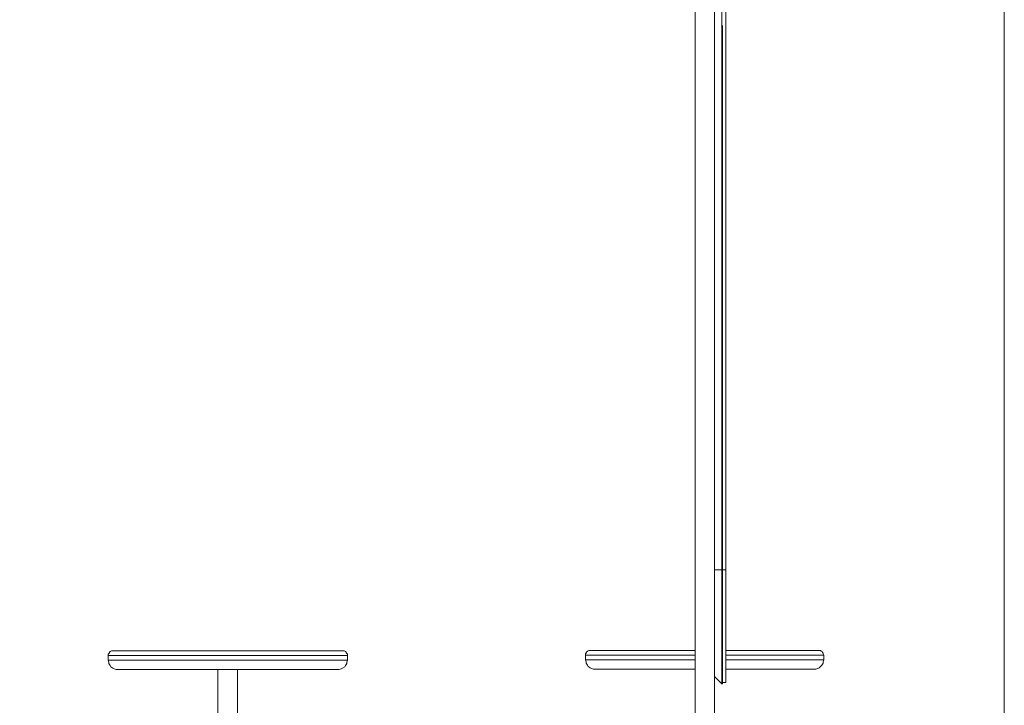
# Model space of a CAD drawing. Header units: millimetres. Extents: x 32 to 169, y -217 to -82.
# Tile 14 of 17: x 106 to 169, y -166 to -123. Entities that reach past the tile are written whole.
import ezdxf

# ---------------------------------------------------------------- set-up
doc = ezdxf.new("R2010")
doc.units = ezdxf.units.MM
doc.header["$MEASUREMENT"] = 0
doc.layers.add('Capa 1', color=7, linetype='Continuous', lineweight=0)

# ---------------------------------------------------------------- blocks, each defined once
blk = doc.blocks.new('Block_0')
at = {"layer": 'Capa 1'}
blk.add_lwpolyline([(32.137, -217.12), (168.662, -217.12), (168.662, -82.083), (32.137, -82.083)], close=True, dxfattribs=at)
blk = doc.blocks.new('Block_1')
at = {"layer": 'Capa 1'}
blk.add_lwpolyline([(32.137, -217.12), (168.662, -217.12), (168.662, -82.083), (32.137, -82.083)], close=True, dxfattribs=at)

msp = doc.modelspace()

# ---------------------------------------------------------------- linework, layer by layer
at = {"layer": 'Capa 1', "color": 18, "lineweight": 18, "true_color": 0x000000}
for points in [[(149.101, -111.126), (149.101, -111.126), (149.101, -181.8), (149.101, -181.8)], [(150.333, -181.8), (150.333, -181.8), (150.333, -111.126), (150.333, -111.126)], [(150.8, -114.14), (150.8, -114.14), (150.8, -123.622), (150.8, -123.622)], [(151.055, -114.183), (151.055, -114.183), (151.055, -123.538), (151.055, -123.538)], [(150.8, -123.351), (150.8, -123.351), (150.8, -157.775), (150.8, -157.775)], [(150.842, -157.775), (150.842, -157.775), (150.842, -123.351), (150.842, -123.351)], [(151.055, -123.351), (151.055, -123.351), (151.055, -157.775), (151.055, -157.775)], [(150.8, -157.775), (150.8, -157.775), (150.333, -157.775), (150.333, -157.775)], [(150.8, -157.775), (150.8, -157.775), (150.842, -157.775), (150.842, -157.775)], [(151.055, -157.775), (151.055, -157.775), (150.842, -157.775), (150.842, -157.775)], [(111.973, -163.194), (111.973, -163.194), (111.973, -163.492), (111.973, -163.492)], [(127.113, -163.492), (127.113, -163.492), (127.113, -163.194), (127.113, -163.194)], [(142.178, -163.166), (142.178, -163.166), (142.178, -163.463), (142.178, -163.463)], [(157.256, -163.166), (157.256, -163.166), (157.213, -163.166), (157.213, -163.166)], [(157.256, -163.463), (157.256, -163.463), (157.256, -163.166), (157.256, -163.166)], [(118.925, -164.086), (118.925, -164.086), (118.925, -181.835), (118.925, -181.835)], [(120.162, -181.835), (120.162, -181.835), (120.162, -164.086), (120.162, -164.086)], [(150.333, -164.525), (150.333, -164.525), (150.8, -164.991), (150.8, -164.991)], [(150.8, -164.991), (150.8, -164.991), (150.842, -164.991), (150.842, -164.991)], [(150.842, -164.906), (150.842, -164.906), (151.055, -164.906), (151.055, -164.906)]]:
    msp.add_open_spline(points, degree=3, dxfattribs=at)
for points, knots in [([(150.8, -157.775), (150.8, -157.775), (150.8, -158.157), (150.8, -158.157), (150.8, -158.157), (150.8, -158.539), (150.8, -158.539), (150.8, -158.539), (150.8, -158.921), (150.8, -158.921), (150.8, -158.921), (150.8, -159.303), (150.8, -159.303), (150.8, -159.303), (150.8, -159.685), (150.8, -159.685), (150.8, -159.685), (150.8, -160.067), (150.8, -160.067), (150.8, -160.067), (150.8, -160.449), (150.8, -160.449), (150.8, -160.449), (150.8, -160.789), (150.8, -160.789), (150.8, -160.789), (150.8, -161.128), (150.8, -161.128), (150.8, -161.128), (150.8, -161.468), (150.8, -161.468), (150.8, -161.468), (150.8, -161.808), (150.8, -161.808), (150.8, -161.808), (150.8, -162.147), (150.8, -162.147), (150.8, -162.147), (150.8, -162.445), (150.8, -162.445), (150.8, -162.445), (150.8, -162.741), (150.8, -162.741), (150.8, -162.741), (150.8, -162.996), (150.8, -162.996), (150.8, -162.996), (150.8, -163.25), (150.8, -163.25), (150.8, -163.25), (150.8, -163.505), (150.8, -163.505), (150.8, -163.505), (150.8, -163.76), (150.8, -163.76), (150.8, -163.76), (150.8, -163.93), (150.8, -163.93), (150.8, -163.93), (150.8, -164.142), (150.8, -164.142), (150.8, -164.142), (150.8, -164.312), (150.8, -164.312), (150.8, -164.312), (150.8, -164.481), (150.8, -164.481), (150.8, -164.481), (150.8, -164.609), (150.8, -164.609), (150.8, -164.609), (150.8, -164.736), (150.8, -164.736), (150.8, -164.736), (150.8, -164.821), (150.8, -164.821), (150.8, -164.821), (150.8, -164.906), (150.8, -164.906), (150.8, -164.906), (150.8, -164.949), (150.8, -164.949), (150.8, -164.949), (150.8, -164.991), (150.8, -164.991)], [0, 0, 0, 0, 1, 1, 1, 2, 2, 2, 3, 3, 3, 4, 4, 4, 5, 5, 5, 6, 6, 6, 7, 7, 7, 8, 8, 8, 9, 9, 9, 10, 10, 10, 11, 11, 11, 12, 12, 12, 13, 13, 13, 14, 14, 14, 15, 15, 15, 16, 16, 16, 17, 17, 17, 18, 18, 18, 19, 19, 19, 20, 20, 20, 21, 21, 21, 22, 22, 22, 23, 23, 23, 24, 24, 24, 25, 25, 25, 26, 26, 26, 27, 27, 27, 28, 28, 28, 28]), ([(150.842, -164.991), (150.842, -164.991), (150.842, -164.991), (150.842, -164.991), (150.842, -164.991), (150.842, -164.949), (150.842, -164.949), (150.842, -164.949), (150.842, -164.906), (150.842, -164.906), (150.842, -164.906), (150.842, -164.821), (150.842, -164.821), (150.842, -164.821), (150.842, -164.736), (150.842, -164.736), (150.842, -164.736), (150.842, -164.609), (150.842, -164.609), (150.842, -164.609), (150.842, -164.481), (150.842, -164.481), (150.842, -164.481), (150.842, -164.312), (150.842, -164.312), (150.842, -164.312), (150.842, -164.142), (150.842, -164.142), (150.842, -164.142), (150.842, -163.93), (150.842, -163.93), (150.842, -163.93), (150.842, -163.76), (150.842, -163.76), (150.842, -163.76), (150.842, -163.505), (150.842, -163.505), (150.842, -163.505), (150.842, -163.25), (150.842, -163.25), (150.842, -163.25), (150.842, -162.996), (150.842, -162.996), (150.842, -162.996), (150.842, -162.741), (150.842, -162.741), (150.842, -162.741), (150.842, -162.445), (150.842, -162.445), (150.842, -162.445), (150.842, -162.147), (150.842, -162.147), (150.842, -162.147), (150.842, -161.808), (150.842, -161.808), (150.842, -161.808), (150.842, -161.468), (150.842, -161.468), (150.842, -161.468), (150.842, -161.128), (150.842, -161.128), (150.842, -161.128), (150.842, -160.789), (150.842, -160.789), (150.842, -160.789), (150.842, -160.449), (150.842, -160.449), (150.842, -160.449), (150.842, -160.067), (150.842, -160.067), (150.842, -160.067), (150.842, -159.685), (150.842, -159.685), (150.842, -159.685), (150.842, -159.303), (150.842, -159.303), (150.842, -159.303), (150.842, -158.921), (150.842, -158.921), (150.842, -158.921), (150.842, -158.539), (150.842, -158.539), (150.842, -158.539), (150.842, -158.157), (150.842, -158.157), (150.842, -158.157), (150.842, -157.775), (150.842, -157.775)], [0, 0, 0, 0, 1, 1, 1, 2, 2, 2, 3, 3, 3, 4, 4, 4, 5, 5, 5, 6, 6, 6, 7, 7, 7, 8, 8, 8, 9, 9, 9, 10, 10, 10, 11, 11, 11, 12, 12, 12, 13, 13, 13, 14, 14, 14, 15, 15, 15, 16, 16, 16, 17, 17, 17, 18, 18, 18, 19, 19, 19, 20, 20, 20, 21, 21, 21, 22, 22, 22, 23, 23, 23, 24, 24, 24, 25, 25, 25, 26, 26, 26, 27, 27, 27, 28, 28, 28, 29, 29, 29, 29]), ([(151.055, -157.775), (151.055, -157.775), (151.055, -158.157), (151.055, -158.157), (151.055, -158.157), (151.055, -158.539), (151.055, -158.539), (151.055, -158.539), (151.055, -158.963), (151.055, -158.963), (151.055, -158.963), (151.055, -159.346), (151.055, -159.346), (151.055, -159.346), (151.055, -159.728), (151.055, -159.728), (151.055, -159.728), (151.055, -160.11), (151.055, -160.11), (151.055, -160.11), (151.055, -160.449), (151.055, -160.449), (151.055, -160.449), (151.055, -160.832), (151.055, -160.832), (151.055, -160.832), (151.055, -161.171), (151.055, -161.171), (151.055, -161.171), (151.055, -161.51), (151.055, -161.51), (151.055, -161.51), (151.055, -161.85), (151.055, -161.85), (151.055, -161.85), (151.055, -162.147), (151.055, -162.147), (151.055, -162.147), (151.055, -162.487), (151.055, -162.487), (151.055, -162.487), (151.055, -162.741), (151.055, -162.741), (151.055, -162.741), (151.055, -163.039), (151.055, -163.039), (151.055, -163.039), (151.055, -163.294), (151.055, -163.294), (151.055, -163.294), (151.055, -163.548), (151.055, -163.548), (151.055, -163.548), (151.055, -163.76), (151.055, -163.76), (151.055, -163.76), (151.055, -163.972), (151.055, -163.972), (151.055, -163.972), (151.055, -164.142), (151.055, -164.142), (151.055, -164.142), (151.055, -164.312), (151.055, -164.312), (151.055, -164.312), (151.055, -164.481), (151.055, -164.481), (151.055, -164.481), (151.055, -164.609), (151.055, -164.609), (151.055, -164.609), (151.055, -164.694), (151.055, -164.694), (151.055, -164.694), (151.055, -164.779), (151.055, -164.779), (151.055, -164.779), (151.055, -164.863), (151.055, -164.863), (151.055, -164.863), (151.055, -164.906), (151.055, -164.906)], [0, 0, 0, 0, 1, 1, 1, 2, 2, 2, 3, 3, 3, 4, 4, 4, 5, 5, 5, 6, 6, 6, 7, 7, 7, 8, 8, 8, 9, 9, 9, 10, 10, 10, 11, 11, 11, 12, 12, 12, 13, 13, 13, 14, 14, 14, 15, 15, 15, 16, 16, 16, 17, 17, 17, 18, 18, 18, 19, 19, 19, 20, 20, 20, 21, 21, 21, 22, 22, 22, 23, 23, 23, 24, 24, 24, 25, 25, 25, 26, 26, 26, 27, 27, 27, 27]), ([(112.272, -162.897), (112.272, -162.897), (112.229, -162.897), (112.229, -162.897), (112.229, -162.897), (112.187, -162.897), (112.187, -162.897), (112.187, -162.897), (112.101, -162.939), (112.101, -162.939), (112.101, -162.939), (112.059, -162.982), (112.059, -162.982), (112.059, -162.982), (112.059, -163.025), (112.059, -163.025), (112.059, -163.025), (112.016, -163.067), (112.016, -163.067), (112.016, -163.067), (111.973, -163.11), (111.973, -163.11), (111.973, -163.11), (111.973, -163.194), (111.973, -163.194)], [0, 0, 0, 0, 1, 1, 1, 2, 2, 2, 3, 3, 3, 4, 4, 4, 5, 5, 5, 6, 6, 6, 7, 7, 7, 8, 8, 8, 8]), ([(112.272, -162.897), (112.272, -162.897), (112.272, -162.897), (112.272, -162.897), (112.272, -162.897), (112.314, -162.897), (112.314, -162.897), (112.314, -162.897), (112.357, -162.897), (112.357, -162.897), (112.357, -162.897), (112.4, -162.897), (112.4, -162.897), (112.4, -162.897), (112.485, -162.897), (112.485, -162.897), (112.485, -162.897), (112.57, -162.897), (112.57, -162.897), (112.57, -162.897), (112.698, -162.897), (112.698, -162.897), (112.698, -162.897), (112.827, -162.897), (112.827, -162.897), (112.827, -162.897), (112.997, -162.897), (112.997, -162.897), (112.997, -162.897), (113.168, -162.897), (113.168, -162.897), (113.168, -162.897), (113.338, -162.897), (113.338, -162.897), (113.338, -162.897), (113.551, -162.897), (113.551, -162.897), (113.551, -162.897), (113.807, -162.897), (113.807, -162.897), (113.807, -162.897), (114.063, -162.897), (114.063, -162.897), (114.063, -162.897), (114.319, -162.897), (114.319, -162.897), (114.319, -162.897), (114.575, -162.897), (114.575, -162.897), (114.575, -162.897), (114.873, -162.897), (114.873, -162.897), (114.873, -162.897), (115.171, -162.897), (115.171, -162.897), (115.171, -162.897), (115.513, -162.897), (115.513, -162.897), (115.513, -162.897), (115.854, -162.897), (115.854, -162.897), (115.854, -162.897), (116.196, -162.897), (116.196, -162.897), (116.196, -162.897), (116.537, -162.897), (116.537, -162.897), (116.537, -162.897), (116.92, -162.897), (116.92, -162.897), (116.92, -162.897), (117.261, -162.897), (117.261, -162.897), (117.261, -162.897), (117.646, -162.897), (117.646, -162.897), (117.646, -162.897), (118.029, -162.897), (118.029, -162.897), (118.029, -162.897), (118.413, -162.897), (118.413, -162.897), (118.413, -162.897), (118.797, -162.897), (118.797, -162.897)], [0, 0, 0, 0, 1, 1, 1, 2, 2, 2, 3, 3, 3, 4, 4, 4, 5, 5, 5, 6, 6, 6, 7, 7, 7, 8, 8, 8, 9, 9, 9, 10, 10, 10, 11, 11, 11, 12, 12, 12, 13, 13, 13, 14, 14, 14, 15, 15, 15, 16, 16, 16, 17, 17, 17, 18, 18, 18, 19, 19, 19, 20, 20, 20, 21, 21, 21, 22, 22, 22, 23, 23, 23, 24, 24, 24, 25, 25, 25, 26, 26, 26, 27, 27, 27, 28, 28, 28, 28]), ([(118.797, -162.897), (118.797, -162.897), (119.18, -162.897), (119.18, -162.897), (119.18, -162.897), (119.607, -162.897), (119.607, -162.897), (119.607, -162.897), (119.991, -162.897), (119.991, -162.897), (119.991, -162.897), (120.375, -162.897), (120.375, -162.897), (120.375, -162.897), (120.758, -162.897), (120.758, -162.897), (120.758, -162.897), (121.143, -162.897), (121.143, -162.897), (121.143, -162.897), (121.526, -162.897), (121.526, -162.897), (121.526, -162.897), (121.91, -162.897), (121.91, -162.897), (121.91, -162.897), (122.252, -162.897), (122.252, -162.897), (122.252, -162.897), (122.635, -162.897), (122.635, -162.897), (122.635, -162.897), (122.976, -162.897), (122.976, -162.897), (122.976, -162.897), (123.317, -162.897), (123.317, -162.897), (123.317, -162.897), (123.658, -162.897), (123.658, -162.897), (123.658, -162.897), (123.957, -162.897), (123.957, -162.897), (123.957, -162.897), (124.255, -162.897), (124.255, -162.897), (124.255, -162.897), (124.554, -162.897), (124.554, -162.897), (124.554, -162.897), (124.853, -162.897), (124.853, -162.897), (124.853, -162.897), (125.109, -162.897), (125.109, -162.897), (125.109, -162.897), (125.364, -162.897), (125.364, -162.897), (125.364, -162.897), (125.578, -162.897), (125.578, -162.897), (125.578, -162.897), (125.791, -162.897), (125.791, -162.897), (125.791, -162.897), (125.962, -162.897), (125.962, -162.897), (125.962, -162.897), (126.132, -162.897), (126.132, -162.897), (126.132, -162.897), (126.303, -162.897), (126.303, -162.897), (126.303, -162.897), (126.431, -162.897), (126.431, -162.897), (126.431, -162.897), (126.559, -162.897), (126.559, -162.897), (126.559, -162.897), (126.644, -162.897), (126.644, -162.897), (126.644, -162.897), (126.729, -162.897), (126.729, -162.897), (126.729, -162.897), (126.772, -162.897), (126.772, -162.897), (126.772, -162.897), (126.814, -162.897), (126.814, -162.897)], [0, 0, 0, 0, 1, 1, 1, 2, 2, 2, 3, 3, 3, 4, 4, 4, 5, 5, 5, 6, 6, 6, 7, 7, 7, 8, 8, 8, 9, 9, 9, 10, 10, 10, 11, 11, 11, 12, 12, 12, 13, 13, 13, 14, 14, 14, 15, 15, 15, 16, 16, 16, 17, 17, 17, 18, 18, 18, 19, 19, 19, 20, 20, 20, 21, 21, 21, 22, 22, 22, 23, 23, 23, 24, 24, 24, 25, 25, 25, 26, 26, 26, 27, 27, 27, 28, 28, 28, 29, 29, 29, 30, 30, 30, 30]), ([(127.113, -163.194), (127.113, -163.194), (127.113, -163.11), (127.113, -163.11), (127.113, -163.11), (127.071, -163.067), (127.071, -163.067), (127.071, -163.067), (127.028, -163.025), (127.028, -163.025), (127.028, -163.025), (127.028, -162.982), (127.028, -162.982), (127.028, -162.982), (126.985, -162.939), (126.985, -162.939), (126.985, -162.939), (126.9, -162.897), (126.9, -162.897), (126.9, -162.897), (126.857, -162.897), (126.857, -162.897), (126.857, -162.897), (126.814, -162.897), (126.814, -162.897)], [0, 0, 0, 0, 1, 1, 1, 2, 2, 2, 3, 3, 3, 4, 4, 4, 5, 5, 5, 6, 6, 6, 7, 7, 7, 8, 8, 8, 8]), ([(142.475, -162.869), (142.475, -162.869), (142.433, -162.869), (142.433, -162.869), (142.433, -162.869), (142.39, -162.869), (142.39, -162.869), (142.39, -162.869), (142.306, -162.911), (142.306, -162.911), (142.306, -162.911), (142.263, -162.954), (142.263, -162.954), (142.263, -162.954), (142.22, -162.996), (142.22, -162.996), (142.22, -162.996), (142.22, -163.039), (142.22, -163.039), (142.22, -163.039), (142.178, -163.081), (142.178, -163.081), (142.178, -163.081), (142.178, -163.166), (142.178, -163.166)], [0, 0, 0, 0, 1, 1, 1, 2, 2, 2, 3, 3, 3, 4, 4, 4, 5, 5, 5, 6, 6, 6, 7, 7, 7, 8, 8, 8, 8]), ([(142.475, -162.869), (142.475, -162.869), (142.475, -162.869), (142.475, -162.869), (142.475, -162.869), (142.517, -162.869), (142.517, -162.869), (142.517, -162.869), (142.603, -162.869), (142.603, -162.869), (142.603, -162.869), (142.688, -162.869), (142.688, -162.869), (142.688, -162.869), (142.772, -162.869), (142.772, -162.869), (142.772, -162.869), (142.9, -162.869), (142.9, -162.869), (142.9, -162.869), (143.027, -162.869), (143.027, -162.869), (143.027, -162.869), (143.197, -162.869), (143.197, -162.869), (143.197, -162.869), (143.367, -162.869), (143.367, -162.869), (143.367, -162.869), (143.537, -162.869), (143.537, -162.869), (143.537, -162.869), (143.749, -162.869), (143.749, -162.869), (143.749, -162.869), (144.004, -162.869), (144.004, -162.869), (144.004, -162.869), (144.259, -162.869), (144.259, -162.869), (144.259, -162.869), (144.514, -162.869), (144.514, -162.869), (144.514, -162.869), (144.769, -162.869), (144.769, -162.869), (144.769, -162.869), (145.066, -162.869), (145.066, -162.869), (145.066, -162.869), (145.364, -162.869), (145.364, -162.869), (145.364, -162.869), (145.703, -162.869), (145.703, -162.869), (145.703, -162.869), (146.043, -162.869), (146.043, -162.869), (146.043, -162.869), (146.383, -162.869), (146.383, -162.869), (146.383, -162.869), (146.723, -162.869), (146.723, -162.869), (146.723, -162.869), (147.062, -162.869), (147.062, -162.869), (147.062, -162.869), (147.444, -162.869), (147.444, -162.869), (147.444, -162.869), (147.826, -162.869), (147.826, -162.869), (147.826, -162.869), (148.209, -162.869), (148.209, -162.869), (148.209, -162.869), (148.591, -162.869), (148.591, -162.869), (148.591, -162.869), (148.973, -162.869), (148.973, -162.869), (148.973, -162.869), (149.101, -162.869), (149.101, -162.869)], [0, 0, 0, 0, 1, 1, 1, 2, 2, 2, 3, 3, 3, 4, 4, 4, 5, 5, 5, 6, 6, 6, 7, 7, 7, 8, 8, 8, 9, 9, 9, 10, 10, 10, 11, 11, 11, 12, 12, 12, 13, 13, 13, 14, 14, 14, 15, 15, 15, 16, 16, 16, 17, 17, 17, 18, 18, 18, 19, 19, 19, 20, 20, 20, 21, 21, 21, 22, 22, 22, 23, 23, 23, 24, 24, 24, 25, 25, 25, 26, 26, 26, 27, 27, 27, 28, 28, 28, 28]), ([(151.055, -162.869), (151.055, -162.869), (151.31, -162.869), (151.31, -162.869), (151.31, -162.869), (151.692, -162.869), (151.692, -162.869), (151.692, -162.869), (152.074, -162.869), (152.074, -162.869), (152.074, -162.869), (152.414, -162.869), (152.414, -162.869), (152.414, -162.869), (152.796, -162.869), (152.796, -162.869), (152.796, -162.869), (153.136, -162.869), (153.136, -162.869), (153.136, -162.869), (153.476, -162.869), (153.476, -162.869), (153.476, -162.869), (153.816, -162.869), (153.816, -162.869), (153.816, -162.869), (154.113, -162.869), (154.113, -162.869), (154.113, -162.869), (154.41, -162.869), (154.41, -162.869), (154.41, -162.869), (154.708, -162.869), (154.708, -162.869), (154.708, -162.869), (155.005, -162.869), (155.005, -162.869), (155.005, -162.869), (155.26, -162.869), (155.26, -162.869), (155.26, -162.869), (155.472, -162.869), (155.472, -162.869), (155.472, -162.869), (155.727, -162.869), (155.727, -162.869), (155.727, -162.869), (155.939, -162.869), (155.939, -162.869), (155.939, -162.869), (156.109, -162.869), (156.109, -162.869), (156.109, -162.869), (156.279, -162.869), (156.279, -162.869), (156.279, -162.869), (156.449, -162.869), (156.449, -162.869), (156.449, -162.869), (156.576, -162.869), (156.576, -162.869), (156.576, -162.869), (156.703, -162.869), (156.703, -162.869), (156.703, -162.869), (156.789, -162.869), (156.789, -162.869), (156.789, -162.869), (156.831, -162.869), (156.831, -162.869), (156.831, -162.869), (156.916, -162.869), (156.916, -162.869)], [0, 0, 0, 0, 1, 1, 1, 2, 2, 2, 3, 3, 3, 4, 4, 4, 5, 5, 5, 6, 6, 6, 7, 7, 7, 8, 8, 8, 9, 9, 9, 10, 10, 10, 11, 11, 11, 12, 12, 12, 13, 13, 13, 14, 14, 14, 15, 15, 15, 16, 16, 16, 17, 17, 17, 18, 18, 18, 19, 19, 19, 20, 20, 20, 21, 21, 21, 22, 22, 22, 23, 23, 23, 24, 24, 24, 24]), ([(156.916, -162.869), (156.916, -162.869), (156.916, -162.869), (156.916, -162.869), (156.916, -162.869), (156.958, -162.869), (156.958, -162.869)], [0, 0, 0, 0, 1, 1, 1, 2, 2, 2, 2]), ([(157.256, -163.166), (157.256, -163.166), (157.213, -163.081), (157.213, -163.081), (157.213, -163.081), (157.213, -163.039), (157.213, -163.039), (157.213, -163.039), (157.171, -162.996), (157.171, -162.996), (157.171, -162.996), (157.171, -162.954), (157.171, -162.954), (157.171, -162.954), (157.086, -162.911), (157.086, -162.911), (157.086, -162.911), (157.043, -162.869), (157.043, -162.869), (157.043, -162.869), (157.001, -162.869), (157.001, -162.869), (157.001, -162.869), (156.958, -162.869), (156.958, -162.869)], [0, 0, 0, 0, 1, 1, 1, 2, 2, 2, 3, 3, 3, 4, 4, 4, 5, 5, 5, 6, 6, 6, 7, 7, 7, 8, 8, 8, 8]), ([(118.754, -163.194), (118.754, -163.194), (118.37, -163.194), (118.37, -163.194), (118.37, -163.194), (117.987, -163.194), (117.987, -163.194), (117.987, -163.194), (117.603, -163.194), (117.603, -163.194), (117.603, -163.194), (117.219, -163.194), (117.219, -163.194), (117.219, -163.194), (116.835, -163.194), (116.835, -163.194), (116.835, -163.194), (116.451, -163.194), (116.451, -163.194), (116.451, -163.194), (116.067, -163.194), (116.067, -163.194), (116.067, -163.194), (115.726, -163.194), (115.726, -163.194), (115.726, -163.194), (115.385, -163.194), (115.385, -163.194), (115.385, -163.194), (115.044, -163.194), (115.044, -163.194), (115.044, -163.194), (114.746, -163.194), (114.746, -163.194), (114.746, -163.194), (114.447, -163.194), (114.447, -163.194), (114.447, -163.194), (114.148, -163.194), (114.148, -163.194), (114.148, -163.194), (113.892, -163.194), (113.892, -163.194), (113.892, -163.194), (113.637, -163.194), (113.637, -163.194), (113.637, -163.194), (113.38, -163.194), (113.38, -163.194), (113.38, -163.194), (113.168, -163.194), (113.168, -163.194), (113.168, -163.194), (112.954, -163.194), (112.954, -163.194), (112.954, -163.194), (112.783, -163.194), (112.783, -163.194), (112.783, -163.194), (112.613, -163.194), (112.613, -163.194), (112.613, -163.194), (112.442, -163.194), (112.442, -163.194), (112.442, -163.194), (112.314, -163.194), (112.314, -163.194), (112.314, -163.194), (112.229, -163.194), (112.229, -163.194), (112.229, -163.194), (112.144, -163.194), (112.144, -163.194), (112.144, -163.194), (112.059, -163.194), (112.059, -163.194), (112.059, -163.194), (112.016, -163.194), (112.016, -163.194), (112.016, -163.194), (111.973, -163.194), (111.973, -163.194)], [0, 0, 0, 0, 1, 1, 1, 2, 2, 2, 3, 3, 3, 4, 4, 4, 5, 5, 5, 6, 6, 6, 7, 7, 7, 8, 8, 8, 9, 9, 9, 10, 10, 10, 11, 11, 11, 12, 12, 12, 13, 13, 13, 14, 14, 14, 15, 15, 15, 16, 16, 16, 17, 17, 17, 18, 18, 18, 19, 19, 19, 20, 20, 20, 21, 21, 21, 22, 22, 22, 23, 23, 23, 24, 24, 24, 25, 25, 25, 26, 26, 26, 27, 27, 27, 27]), ([(111.973, -163.492), (111.973, -163.492), (111.973, -163.492), (111.973, -163.492), (111.973, -163.492), (112.016, -163.492), (112.016, -163.492), (112.016, -163.492), (112.059, -163.492), (112.059, -163.492), (112.059, -163.492), (112.144, -163.492), (112.144, -163.492), (112.144, -163.492), (112.229, -163.492), (112.229, -163.492), (112.229, -163.492), (112.314, -163.492), (112.314, -163.492), (112.314, -163.492), (112.442, -163.492), (112.442, -163.492), (112.442, -163.492), (112.613, -163.492), (112.613, -163.492), (112.613, -163.492), (112.783, -163.492), (112.783, -163.492), (112.783, -163.492), (112.954, -163.492), (112.954, -163.492), (112.954, -163.492), (113.168, -163.492), (113.168, -163.492), (113.168, -163.492), (113.38, -163.492), (113.38, -163.492), (113.38, -163.492), (113.637, -163.492), (113.637, -163.492), (113.637, -163.492), (113.892, -163.492), (113.892, -163.492), (113.892, -163.492), (114.148, -163.492), (114.148, -163.492), (114.148, -163.492), (114.447, -163.492), (114.447, -163.492), (114.447, -163.492), (114.746, -163.492), (114.746, -163.492), (114.746, -163.492), (115.044, -163.492), (115.044, -163.492), (115.044, -163.492), (115.385, -163.492), (115.385, -163.492), (115.385, -163.492), (115.726, -163.492), (115.726, -163.492), (115.726, -163.492), (116.067, -163.492), (116.067, -163.492), (116.067, -163.492), (116.451, -163.492), (116.451, -163.492), (116.451, -163.492), (116.835, -163.492), (116.835, -163.492), (116.835, -163.492), (117.219, -163.492), (117.219, -163.492), (117.219, -163.492), (117.603, -163.492), (117.603, -163.492), (117.603, -163.492), (117.987, -163.492), (117.987, -163.492), (117.987, -163.492), (118.37, -163.492), (118.37, -163.492), (118.37, -163.492), (118.754, -163.492), (118.754, -163.492), (118.754, -163.492), (119.18, -163.492), (119.18, -163.492), (119.18, -163.492), (119.565, -163.492), (119.565, -163.492), (119.565, -163.492), (119.991, -163.492), (119.991, -163.492), (119.991, -163.492), (120.375, -163.492), (120.375, -163.492), (120.375, -163.492), (120.758, -163.492), (120.758, -163.492), (120.758, -163.492), (121.185, -163.492), (121.185, -163.492), (121.185, -163.492), (121.569, -163.492), (121.569, -163.492), (121.569, -163.492), (121.953, -163.492), (121.953, -163.492), (121.953, -163.492), (122.336, -163.492), (122.336, -163.492), (122.336, -163.492), (122.677, -163.492), (122.677, -163.492), (122.677, -163.492), (123.062, -163.492), (123.062, -163.492), (123.062, -163.492), (123.403, -163.492), (123.403, -163.492), (123.403, -163.492), (123.744, -163.492), (123.744, -163.492), (123.744, -163.492), (124.085, -163.492), (124.085, -163.492), (124.085, -163.492), (124.384, -163.492), (124.384, -163.492), (124.384, -163.492), (124.682, -163.492), (124.682, -163.492), (124.682, -163.492), (124.981, -163.492), (124.981, -163.492), (124.981, -163.492), (125.236, -163.492), (125.236, -163.492), (125.236, -163.492), (125.493, -163.492), (125.493, -163.492), (125.493, -163.492), (125.748, -163.492), (125.748, -163.492), (125.748, -163.492), (125.962, -163.492), (125.962, -163.492), (125.962, -163.492), (126.175, -163.492), (126.175, -163.492), (126.175, -163.492), (126.345, -163.492), (126.345, -163.492), (126.345, -163.492), (126.516, -163.492), (126.516, -163.492), (126.516, -163.492), (126.644, -163.492), (126.644, -163.492), (126.644, -163.492), (126.772, -163.492), (126.772, -163.492), (126.772, -163.492), (126.9, -163.492), (126.9, -163.492), (126.9, -163.492), (126.985, -163.492), (126.985, -163.492), (126.985, -163.492), (127.028, -163.492), (127.028, -163.492), (127.028, -163.492), (127.071, -163.492), (127.071, -163.492), (127.071, -163.492), (127.113, -163.492), (127.113, -163.492)], [0, 0, 0, 0, 1, 1, 1, 2, 2, 2, 3, 3, 3, 4, 4, 4, 5, 5, 5, 6, 6, 6, 7, 7, 7, 8, 8, 8, 9, 9, 9, 10, 10, 10, 11, 11, 11, 12, 12, 12, 13, 13, 13, 14, 14, 14, 15, 15, 15, 16, 16, 16, 17, 17, 17, 18, 18, 18, 19, 19, 19, 20, 20, 20, 21, 21, 21, 22, 22, 22, 23, 23, 23, 24, 24, 24, 25, 25, 25, 26, 26, 26, 27, 27, 27, 28, 28, 28, 29, 29, 29, 30, 30, 30, 31, 31, 31, 32, 32, 32, 33, 33, 33, 34, 34, 34, 35, 35, 35, 36, 36, 36, 37, 37, 37, 38, 38, 38, 39, 39, 39, 40, 40, 40, 41, 41, 41, 42, 42, 42, 43, 43, 43, 44, 44, 44, 45, 45, 45, 46, 46, 46, 47, 47, 47, 48, 48, 48, 49, 49, 49, 50, 50, 50, 51, 51, 51, 52, 52, 52, 53, 53, 53, 54, 54, 54, 55, 55, 55, 56, 56, 56, 57, 57, 57, 58, 58, 58, 59, 59, 59, 59]), ([(111.973, -163.492), (111.973, -163.492), (112.016, -163.619), (112.016, -163.619), (112.016, -163.619), (112.016, -163.703), (112.016, -163.703), (112.016, -163.703), (112.101, -163.831), (112.101, -163.831), (112.101, -163.831), (112.144, -163.916), (112.144, -163.916), (112.144, -163.916), (112.272, -164.001), (112.272, -164.001), (112.272, -164.001), (112.357, -164.043), (112.357, -164.043), (112.357, -164.043), (112.485, -164.086), (112.485, -164.086), (112.485, -164.086), (112.613, -164.086), (112.613, -164.086)], [0, 0, 0, 0, 1, 1, 1, 2, 2, 2, 3, 3, 3, 4, 4, 4, 5, 5, 5, 6, 6, 6, 7, 7, 7, 8, 8, 8, 8]), ([(127.113, -163.194), (127.113, -163.194), (127.113, -163.194), (127.113, -163.194), (127.113, -163.194), (127.071, -163.194), (127.071, -163.194), (127.071, -163.194), (127.028, -163.194), (127.028, -163.194), (127.028, -163.194), (126.985, -163.194), (126.985, -163.194), (126.985, -163.194), (126.9, -163.194), (126.9, -163.194), (126.9, -163.194), (126.772, -163.194), (126.772, -163.194), (126.772, -163.194), (126.644, -163.194), (126.644, -163.194), (126.644, -163.194), (126.516, -163.194), (126.516, -163.194), (126.516, -163.194), (126.345, -163.194), (126.345, -163.194), (126.345, -163.194), (126.175, -163.194), (126.175, -163.194), (126.175, -163.194), (125.962, -163.194), (125.962, -163.194), (125.962, -163.194), (125.748, -163.194), (125.748, -163.194), (125.748, -163.194), (125.493, -163.194), (125.493, -163.194), (125.493, -163.194), (125.236, -163.194), (125.236, -163.194), (125.236, -163.194), (124.981, -163.194), (124.981, -163.194), (124.981, -163.194), (124.682, -163.194), (124.682, -163.194), (124.682, -163.194), (124.384, -163.194), (124.384, -163.194), (124.384, -163.194), (124.085, -163.194), (124.085, -163.194), (124.085, -163.194), (123.744, -163.194), (123.744, -163.194), (123.744, -163.194), (123.403, -163.194), (123.403, -163.194), (123.403, -163.194), (123.062, -163.194), (123.062, -163.194), (123.062, -163.194), (122.677, -163.194), (122.677, -163.194), (122.677, -163.194), (122.336, -163.194), (122.336, -163.194), (122.336, -163.194), (121.953, -163.194), (121.953, -163.194), (121.953, -163.194), (121.569, -163.194), (121.569, -163.194), (121.569, -163.194), (121.185, -163.194), (121.185, -163.194), (121.185, -163.194), (120.758, -163.194), (120.758, -163.194), (120.758, -163.194), (120.375, -163.194), (120.375, -163.194), (120.375, -163.194), (119.991, -163.194), (119.991, -163.194), (119.991, -163.194), (119.565, -163.194), (119.565, -163.194), (119.565, -163.194), (119.18, -163.194), (119.18, -163.194), (119.18, -163.194), (118.754, -163.194), (118.754, -163.194)], [0, 0, 0, 0, 1, 1, 1, 2, 2, 2, 3, 3, 3, 4, 4, 4, 5, 5, 5, 6, 6, 6, 7, 7, 7, 8, 8, 8, 9, 9, 9, 10, 10, 10, 11, 11, 11, 12, 12, 12, 13, 13, 13, 14, 14, 14, 15, 15, 15, 16, 16, 16, 17, 17, 17, 18, 18, 18, 19, 19, 19, 20, 20, 20, 21, 21, 21, 22, 22, 22, 23, 23, 23, 24, 24, 24, 25, 25, 25, 26, 26, 26, 27, 27, 27, 28, 28, 28, 29, 29, 29, 30, 30, 30, 31, 31, 31, 32, 32, 32, 32]), ([(126.516, -164.086), (126.516, -164.086), (126.601, -164.086), (126.601, -164.086), (126.601, -164.086), (126.729, -164.043), (126.729, -164.043), (126.729, -164.043), (126.814, -164.001), (126.814, -164.001), (126.814, -164.001), (126.942, -163.916), (126.942, -163.916), (126.942, -163.916), (126.985, -163.831), (126.985, -163.831), (126.985, -163.831), (127.071, -163.703), (127.071, -163.703), (127.071, -163.703), (127.071, -163.619), (127.071, -163.619), (127.071, -163.619), (127.113, -163.492), (127.113, -163.492)], [0, 0, 0, 0, 1, 1, 1, 2, 2, 2, 3, 3, 3, 4, 4, 4, 5, 5, 5, 6, 6, 6, 7, 7, 7, 8, 8, 8, 8]), ([(149.101, -163.166), (149.101, -163.166), (148.762, -163.166), (148.762, -163.166), (148.762, -163.166), (148.336, -163.166), (148.336, -163.166), (148.336, -163.166), (147.954, -163.166), (147.954, -163.166), (147.954, -163.166), (147.572, -163.166), (147.572, -163.166), (147.572, -163.166), (147.189, -163.166), (147.189, -163.166), (147.189, -163.166), (146.807, -163.166), (146.807, -163.166), (146.807, -163.166), (146.468, -163.166), (146.468, -163.166), (146.468, -163.166), (146.086, -163.166), (146.086, -163.166), (146.086, -163.166), (145.746, -163.166), (145.746, -163.166), (145.746, -163.166), (145.406, -163.166), (145.406, -163.166), (145.406, -163.166), (145.109, -163.166), (145.109, -163.166), (145.109, -163.166), (144.769, -163.166), (144.769, -163.166), (144.769, -163.166), (144.472, -163.166), (144.472, -163.166), (144.472, -163.166), (144.217, -163.166), (144.217, -163.166), (144.217, -163.166), (143.962, -163.166), (143.962, -163.166), (143.962, -163.166), (143.707, -163.166), (143.707, -163.166), (143.707, -163.166), (143.452, -163.166), (143.452, -163.166), (143.452, -163.166), (143.24, -163.166), (143.24, -163.166), (143.24, -163.166), (143.07, -163.166), (143.07, -163.166), (143.07, -163.166), (142.857, -163.166), (142.857, -163.166), (142.857, -163.166), (142.73, -163.166), (142.73, -163.166), (142.73, -163.166), (142.56, -163.166), (142.56, -163.166), (142.56, -163.166), (142.475, -163.166), (142.475, -163.166), (142.475, -163.166), (142.348, -163.166), (142.348, -163.166), (142.348, -163.166), (142.306, -163.166), (142.306, -163.166), (142.306, -163.166), (142.22, -163.166), (142.22, -163.166), (142.22, -163.166), (142.178, -163.166), (142.178, -163.166)], [0, 0, 0, 0, 1, 1, 1, 2, 2, 2, 3, 3, 3, 4, 4, 4, 5, 5, 5, 6, 6, 6, 7, 7, 7, 8, 8, 8, 9, 9, 9, 10, 10, 10, 11, 11, 11, 12, 12, 12, 13, 13, 13, 14, 14, 14, 15, 15, 15, 16, 16, 16, 17, 17, 17, 18, 18, 18, 19, 19, 19, 20, 20, 20, 21, 21, 21, 22, 22, 22, 23, 23, 23, 24, 24, 24, 25, 25, 25, 26, 26, 26, 27, 27, 27, 27]), ([(142.178, -163.463), (142.178, -163.463), (142.178, -163.463), (142.178, -163.463), (142.178, -163.463), (142.22, -163.463), (142.22, -163.463), (142.22, -163.463), (142.306, -163.463), (142.306, -163.463), (142.306, -163.463), (142.348, -163.463), (142.348, -163.463), (142.348, -163.463), (142.475, -163.463), (142.475, -163.463), (142.475, -163.463), (142.56, -163.463), (142.56, -163.463), (142.56, -163.463), (142.73, -163.463), (142.73, -163.463), (142.73, -163.463), (142.857, -163.463), (142.857, -163.463), (142.857, -163.463), (143.07, -163.463), (143.07, -163.463), (143.07, -163.463), (143.24, -163.463), (143.24, -163.463), (143.24, -163.463), (143.452, -163.463), (143.452, -163.463), (143.452, -163.463), (143.707, -163.463), (143.707, -163.463), (143.707, -163.463), (143.962, -163.463), (143.962, -163.463), (143.962, -163.463), (144.217, -163.463), (144.217, -163.463), (144.217, -163.463), (144.472, -163.463), (144.472, -163.463), (144.472, -163.463), (144.769, -163.463), (144.769, -163.463), (144.769, -163.463), (145.109, -163.463), (145.109, -163.463), (145.109, -163.463), (145.406, -163.463), (145.406, -163.463), (145.406, -163.463), (145.746, -163.463), (145.746, -163.463), (145.746, -163.463), (146.086, -163.463), (146.086, -163.463), (146.086, -163.463), (146.468, -163.463), (146.468, -163.463), (146.468, -163.463), (146.807, -163.463), (146.807, -163.463), (146.807, -163.463), (147.189, -163.463), (147.189, -163.463), (147.189, -163.463), (147.572, -163.463), (147.572, -163.463), (147.572, -163.463), (147.954, -163.463), (147.954, -163.463), (147.954, -163.463), (148.336, -163.463), (148.336, -163.463), (148.336, -163.463), (148.762, -163.463), (148.762, -163.463), (148.762, -163.463), (149.101, -163.463), (149.101, -163.463)], [0, 0, 0, 0, 1, 1, 1, 2, 2, 2, 3, 3, 3, 4, 4, 4, 5, 5, 5, 6, 6, 6, 7, 7, 7, 8, 8, 8, 9, 9, 9, 10, 10, 10, 11, 11, 11, 12, 12, 12, 13, 13, 13, 14, 14, 14, 15, 15, 15, 16, 16, 16, 17, 17, 17, 18, 18, 18, 19, 19, 19, 20, 20, 20, 21, 21, 21, 22, 22, 22, 23, 23, 23, 24, 24, 24, 25, 25, 25, 26, 26, 26, 27, 27, 27, 28, 28, 28, 28]), ([(142.178, -163.463), (142.178, -163.463), (142.22, -163.59), (142.22, -163.59), (142.22, -163.59), (142.22, -163.676), (142.22, -163.676), (142.22, -163.676), (142.306, -163.803), (142.306, -163.803), (142.306, -163.803), (142.348, -163.887), (142.348, -163.887), (142.348, -163.887), (142.475, -163.972), (142.475, -163.972), (142.475, -163.972), (142.56, -164.015), (142.56, -164.015), (142.56, -164.015), (142.688, -164.057), (142.688, -164.057), (142.688, -164.057), (142.772, -164.057), (142.772, -164.057)], [0, 0, 0, 0, 1, 1, 1, 2, 2, 2, 3, 3, 3, 4, 4, 4, 5, 5, 5, 6, 6, 6, 7, 7, 7, 8, 8, 8, 8]), ([(157.213, -163.166), (157.213, -163.166), (157.129, -163.166), (157.129, -163.166), (157.129, -163.166), (157.086, -163.166), (157.086, -163.166), (157.086, -163.166), (157.001, -163.166), (157.001, -163.166), (157.001, -163.166), (156.874, -163.166), (156.874, -163.166), (156.874, -163.166), (156.746, -163.166), (156.746, -163.166), (156.746, -163.166), (156.576, -163.166), (156.576, -163.166), (156.576, -163.166), (156.406, -163.166), (156.406, -163.166), (156.406, -163.166), (156.194, -163.166), (156.194, -163.166), (156.194, -163.166), (156.024, -163.166), (156.024, -163.166), (156.024, -163.166), (155.769, -163.166), (155.769, -163.166), (155.769, -163.166), (155.515, -163.166), (155.515, -163.166), (155.515, -163.166), (155.26, -163.166), (155.26, -163.166), (155.26, -163.166), (155.005, -163.166), (155.005, -163.166), (155.005, -163.166), (154.708, -163.166), (154.708, -163.166), (154.708, -163.166), (154.368, -163.166), (154.368, -163.166), (154.368, -163.166), (154.07, -163.166), (154.07, -163.166), (154.07, -163.166), (153.731, -163.166), (153.731, -163.166), (153.731, -163.166), (153.391, -163.166), (153.391, -163.166), (153.391, -163.166), (153.051, -163.166), (153.051, -163.166), (153.051, -163.166), (152.669, -163.166), (152.669, -163.166), (152.669, -163.166), (152.286, -163.166), (152.286, -163.166), (152.286, -163.166), (151.904, -163.166), (151.904, -163.166), (151.904, -163.166), (151.522, -163.166), (151.522, -163.166), (151.522, -163.166), (151.139, -163.166), (151.139, -163.166), (151.139, -163.166), (151.055, -163.166), (151.055, -163.166)], [0, 0, 0, 0, 1, 1, 1, 2, 2, 2, 3, 3, 3, 4, 4, 4, 5, 5, 5, 6, 6, 6, 7, 7, 7, 8, 8, 8, 9, 9, 9, 10, 10, 10, 11, 11, 11, 12, 12, 12, 13, 13, 13, 14, 14, 14, 15, 15, 15, 16, 16, 16, 17, 17, 17, 18, 18, 18, 19, 19, 19, 20, 20, 20, 21, 21, 21, 22, 22, 22, 23, 23, 23, 24, 24, 24, 25, 25, 25, 25]), ([(151.055, -163.463), (151.055, -163.463), (151.139, -163.463), (151.139, -163.463), (151.139, -163.463), (151.522, -163.463), (151.522, -163.463), (151.522, -163.463), (151.904, -163.463), (151.904, -163.463), (151.904, -163.463), (152.286, -163.463), (152.286, -163.463), (152.286, -163.463), (152.669, -163.463), (152.669, -163.463), (152.669, -163.463), (153.051, -163.463), (153.051, -163.463), (153.051, -163.463), (153.391, -163.463), (153.391, -163.463), (153.391, -163.463), (153.731, -163.463), (153.731, -163.463), (153.731, -163.463), (154.07, -163.463), (154.07, -163.463), (154.07, -163.463), (154.368, -163.463), (154.368, -163.463), (154.368, -163.463), (154.708, -163.463), (154.708, -163.463), (154.708, -163.463), (155.005, -163.463), (155.005, -163.463), (155.005, -163.463), (155.26, -163.463), (155.26, -163.463), (155.26, -163.463), (155.515, -163.463), (155.515, -163.463), (155.515, -163.463), (155.769, -163.463), (155.769, -163.463), (155.769, -163.463), (156.024, -163.463), (156.024, -163.463), (156.024, -163.463), (156.194, -163.463), (156.194, -163.463), (156.194, -163.463), (156.406, -163.463), (156.406, -163.463), (156.406, -163.463), (156.576, -163.463), (156.576, -163.463), (156.576, -163.463), (156.746, -163.463), (156.746, -163.463), (156.746, -163.463), (156.874, -163.463), (156.874, -163.463), (156.874, -163.463), (157.001, -163.463), (157.001, -163.463), (157.001, -163.463), (157.086, -163.463), (157.086, -163.463), (157.086, -163.463), (157.129, -163.463), (157.129, -163.463), (157.129, -163.463), (157.213, -163.463), (157.213, -163.463), (157.213, -163.463), (157.256, -163.463), (157.256, -163.463)], [0, 0, 0, 0, 1, 1, 1, 2, 2, 2, 3, 3, 3, 4, 4, 4, 5, 5, 5, 6, 6, 6, 7, 7, 7, 8, 8, 8, 9, 9, 9, 10, 10, 10, 11, 11, 11, 12, 12, 12, 13, 13, 13, 14, 14, 14, 15, 15, 15, 16, 16, 16, 17, 17, 17, 18, 18, 18, 19, 19, 19, 20, 20, 20, 21, 21, 21, 22, 22, 22, 23, 23, 23, 24, 24, 24, 25, 25, 25, 26, 26, 26, 26]), ([(156.619, -164.057), (156.619, -164.057), (156.746, -164.057), (156.746, -164.057), (156.746, -164.057), (156.874, -164.015), (156.874, -164.015), (156.874, -164.015), (156.958, -163.972), (156.958, -163.972), (156.958, -163.972), (157.043, -163.887), (157.043, -163.887), (157.043, -163.887), (157.129, -163.803), (157.129, -163.803), (157.129, -163.803), (157.213, -163.676), (157.213, -163.676), (157.213, -163.676), (157.213, -163.59), (157.213, -163.59), (157.213, -163.59), (157.256, -163.463), (157.256, -163.463)], [0, 0, 0, 0, 1, 1, 1, 2, 2, 2, 3, 3, 3, 4, 4, 4, 5, 5, 5, 6, 6, 6, 7, 7, 7, 8, 8, 8, 8]), ([(126.516, -164.086), (126.516, -164.086), (126.473, -164.086), (126.473, -164.086), (126.473, -164.086), (126.431, -164.086), (126.431, -164.086), (126.431, -164.086), (126.345, -164.086), (126.345, -164.086), (126.345, -164.086), (126.26, -164.086), (126.26, -164.086), (126.26, -164.086), (126.175, -164.086), (126.175, -164.086), (126.175, -164.086), (126.046, -164.086), (126.046, -164.086), (126.046, -164.086), (125.876, -164.086), (125.876, -164.086), (125.876, -164.086), (125.705, -164.086), (125.705, -164.086), (125.705, -164.086), (125.535, -164.086), (125.535, -164.086), (125.535, -164.086), (125.322, -164.086), (125.322, -164.086), (125.322, -164.086), (125.109, -164.086), (125.109, -164.086), (125.109, -164.086), (124.853, -164.086), (124.853, -164.086), (124.853, -164.086), (124.597, -164.086), (124.597, -164.086), (124.597, -164.086), (124.341, -164.086), (124.341, -164.086), (124.341, -164.086), (124.043, -164.086), (124.043, -164.086), (124.043, -164.086), (123.744, -164.086), (123.744, -164.086), (123.744, -164.086), (123.445, -164.086), (123.445, -164.086), (123.445, -164.086), (123.104, -164.086), (123.104, -164.086), (123.104, -164.086), (122.763, -164.086), (122.763, -164.086), (122.763, -164.086), (122.422, -164.086), (122.422, -164.086), (122.422, -164.086), (122.081, -164.086), (122.081, -164.086), (122.081, -164.086), (121.697, -164.086), (121.697, -164.086), (121.697, -164.086), (121.313, -164.086), (121.313, -164.086), (121.313, -164.086), (120.929, -164.086), (120.929, -164.086), (120.929, -164.086), (120.588, -164.086), (120.588, -164.086), (120.588, -164.086), (120.204, -164.086), (120.204, -164.086), (120.204, -164.086), (119.778, -164.086), (119.778, -164.086), (119.778, -164.086), (119.394, -164.086), (119.394, -164.086), (119.394, -164.086), (119.01, -164.086), (119.01, -164.086), (119.01, -164.086), (118.626, -164.086), (118.626, -164.086), (118.626, -164.086), (118.243, -164.086), (118.243, -164.086), (118.243, -164.086), (117.901, -164.086), (117.901, -164.086), (117.901, -164.086), (117.517, -164.086), (117.517, -164.086), (117.517, -164.086), (117.134, -164.086), (117.134, -164.086), (117.134, -164.086), (116.792, -164.086), (116.792, -164.086), (116.792, -164.086), (116.451, -164.086), (116.451, -164.086), (116.451, -164.086), (116.11, -164.086), (116.11, -164.086), (116.11, -164.086), (115.769, -164.086), (115.769, -164.086), (115.769, -164.086), (115.428, -164.086), (115.428, -164.086), (115.428, -164.086), (115.129, -164.086), (115.129, -164.086), (115.129, -164.086), (114.83, -164.086), (114.83, -164.086), (114.83, -164.086), (114.575, -164.086), (114.575, -164.086), (114.575, -164.086), (114.319, -164.086), (114.319, -164.086), (114.319, -164.086), (114.063, -164.086), (114.063, -164.086), (114.063, -164.086), (113.85, -164.086), (113.85, -164.086), (113.85, -164.086), (113.637, -164.086), (113.637, -164.086), (113.637, -164.086), (113.423, -164.086), (113.423, -164.086), (113.423, -164.086), (113.252, -164.086), (113.252, -164.086), (113.252, -164.086), (113.082, -164.086), (113.082, -164.086), (113.082, -164.086), (112.954, -164.086), (112.954, -164.086), (112.954, -164.086), (112.869, -164.086), (112.869, -164.086), (112.869, -164.086), (112.741, -164.086), (112.741, -164.086), (112.741, -164.086), (112.698, -164.086), (112.698, -164.086), (112.698, -164.086), (112.613, -164.086), (112.613, -164.086)], [0, 0, 0, 0, 1, 1, 1, 2, 2, 2, 3, 3, 3, 4, 4, 4, 5, 5, 5, 6, 6, 6, 7, 7, 7, 8, 8, 8, 9, 9, 9, 10, 10, 10, 11, 11, 11, 12, 12, 12, 13, 13, 13, 14, 14, 14, 15, 15, 15, 16, 16, 16, 17, 17, 17, 18, 18, 18, 19, 19, 19, 20, 20, 20, 21, 21, 21, 22, 22, 22, 23, 23, 23, 24, 24, 24, 25, 25, 25, 26, 26, 26, 27, 27, 27, 28, 28, 28, 29, 29, 29, 30, 30, 30, 31, 31, 31, 32, 32, 32, 33, 33, 33, 34, 34, 34, 35, 35, 35, 36, 36, 36, 37, 37, 37, 38, 38, 38, 39, 39, 39, 40, 40, 40, 41, 41, 41, 42, 42, 42, 43, 43, 43, 44, 44, 44, 45, 45, 45, 46, 46, 46, 47, 47, 47, 48, 48, 48, 49, 49, 49, 50, 50, 50, 51, 51, 51, 52, 52, 52, 53, 53, 53, 54, 54, 54, 54]), ([(149.101, -164.057), (149.101, -164.057), (148.931, -164.057), (148.931, -164.057), (148.931, -164.057), (148.549, -164.057), (148.549, -164.057), (148.549, -164.057), (148.167, -164.057), (148.167, -164.057), (148.167, -164.057), (147.784, -164.057), (147.784, -164.057), (147.784, -164.057), (147.402, -164.057), (147.402, -164.057), (147.402, -164.057), (147.062, -164.057), (147.062, -164.057), (147.062, -164.057), (146.723, -164.057), (146.723, -164.057), (146.723, -164.057), (146.383, -164.057), (146.383, -164.057), (146.383, -164.057), (146.043, -164.057), (146.043, -164.057), (146.043, -164.057), (145.703, -164.057), (145.703, -164.057), (145.703, -164.057), (145.406, -164.057), (145.406, -164.057), (145.406, -164.057), (145.109, -164.057), (145.109, -164.057), (145.109, -164.057), (144.811, -164.057), (144.811, -164.057), (144.811, -164.057), (144.556, -164.057), (144.556, -164.057), (144.556, -164.057), (144.302, -164.057), (144.302, -164.057), (144.302, -164.057), (144.089, -164.057), (144.089, -164.057), (144.089, -164.057), (143.877, -164.057), (143.877, -164.057), (143.877, -164.057), (143.664, -164.057), (143.664, -164.057), (143.664, -164.057), (143.494, -164.057), (143.494, -164.057), (143.494, -164.057), (143.325, -164.057), (143.325, -164.057), (143.325, -164.057), (143.197, -164.057), (143.197, -164.057), (143.197, -164.057), (143.07, -164.057), (143.07, -164.057), (143.07, -164.057), (142.985, -164.057), (142.985, -164.057), (142.985, -164.057), (142.9, -164.057), (142.9, -164.057), (142.9, -164.057), (142.857, -164.057), (142.857, -164.057), (142.857, -164.057), (142.815, -164.057), (142.815, -164.057), (142.815, -164.057), (142.772, -164.057), (142.772, -164.057)], [0, 0, 0, 0, 1, 1, 1, 2, 2, 2, 3, 3, 3, 4, 4, 4, 5, 5, 5, 6, 6, 6, 7, 7, 7, 8, 8, 8, 9, 9, 9, 10, 10, 10, 11, 11, 11, 12, 12, 12, 13, 13, 13, 14, 14, 14, 15, 15, 15, 16, 16, 16, 17, 17, 17, 18, 18, 18, 19, 19, 19, 20, 20, 20, 21, 21, 21, 22, 22, 22, 23, 23, 23, 24, 24, 24, 25, 25, 25, 26, 26, 26, 27, 27, 27, 27]), ([(156.619, -164.057), (156.619, -164.057), (156.619, -164.057), (156.619, -164.057), (156.619, -164.057), (156.576, -164.057), (156.576, -164.057), (156.576, -164.057), (156.534, -164.057), (156.534, -164.057), (156.534, -164.057), (156.449, -164.057), (156.449, -164.057), (156.449, -164.057), (156.321, -164.057), (156.321, -164.057), (156.321, -164.057), (156.194, -164.057), (156.194, -164.057), (156.194, -164.057), (156.066, -164.057), (156.066, -164.057), (156.066, -164.057), (155.897, -164.057), (155.897, -164.057), (155.897, -164.057), (155.727, -164.057), (155.727, -164.057), (155.727, -164.057), (155.515, -164.057), (155.515, -164.057), (155.515, -164.057), (155.302, -164.057), (155.302, -164.057), (155.302, -164.057), (155.09, -164.057), (155.09, -164.057), (155.09, -164.057), (154.835, -164.057), (154.835, -164.057), (154.835, -164.057), (154.537, -164.057), (154.537, -164.057), (154.537, -164.057), (154.282, -164.057), (154.282, -164.057), (154.282, -164.057), (153.986, -164.057), (153.986, -164.057), (153.986, -164.057), (153.645, -164.057), (153.645, -164.057), (153.645, -164.057), (153.348, -164.057), (153.348, -164.057), (153.348, -164.057), (153.008, -164.057), (153.008, -164.057), (153.008, -164.057), (152.669, -164.057), (152.669, -164.057), (152.669, -164.057), (152.329, -164.057), (152.329, -164.057), (152.329, -164.057), (151.947, -164.057), (151.947, -164.057), (151.947, -164.057), (151.565, -164.057), (151.565, -164.057), (151.565, -164.057), (151.225, -164.057), (151.225, -164.057), (151.225, -164.057), (151.055, -164.057), (151.055, -164.057)], [0, 0, 0, 0, 1, 1, 1, 2, 2, 2, 3, 3, 3, 4, 4, 4, 5, 5, 5, 6, 6, 6, 7, 7, 7, 8, 8, 8, 9, 9, 9, 10, 10, 10, 11, 11, 11, 12, 12, 12, 13, 13, 13, 14, 14, 14, 15, 15, 15, 16, 16, 16, 17, 17, 17, 18, 18, 18, 19, 19, 19, 20, 20, 20, 21, 21, 21, 22, 22, 22, 23, 23, 23, 24, 24, 24, 25, 25, 25, 25])]:
    msp.add_open_spline(points, degree=3, knots=knots, dxfattribs=at)

# ---------------------------------------------------------------- block references
at = {"layer": 'Capa 1'}
for name in ['Block_0', 'Block_1']:
    msp.add_blockref(name, (0, 0), dxfattribs=at)

doc.saveas('drawing.dxf')
